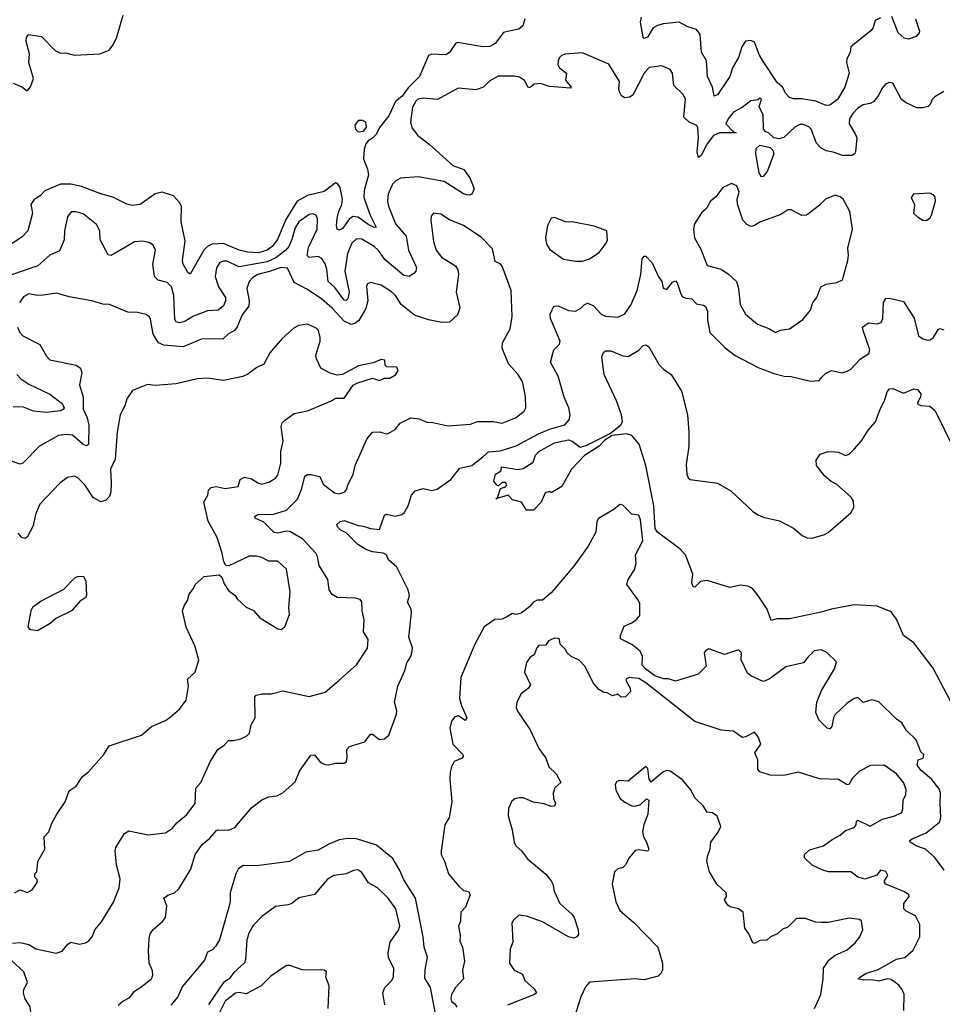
# Model space of a CAD drawing. Extents: x 1995161 to 2088924, y 769148 to 906007.
# Tile 165 of 256: x 2050053 to 2055317, y 806870 to 812490. Entities that reach past the tile are written whole.
import ezdxf

# ---------------------------------------------------------------- set-up
doc = ezdxf.new("R2010")
doc.units = 0

msp = doc.modelspace()

# ---------------------------------------------------------------- linework, layer by layer
at = {"layer": '0CON20XD'}
for points in [[(2052934.7, 812495), (2052924, 812455), (2052901.5, 812435), (2052844.8, 812424.8), (2052812.9, 812417.1), (2052765, 812353.8), (2052735, 812337.1), (2052695, 812335.6), (2052550.9, 812359.1), (2052540, 812355), (2052505, 812303.3), (2052485, 812288.6), (2052405, 812294.1), (2052384.7, 812285), (2052334.2, 812165), (2052269.3, 812100.7), (2052235, 812054.2), (2052197, 812023), (2052159.7, 811940.3), (2052106.7, 811875), (2052087.5, 811835), (2052066.4, 811813.6), (2052040.7, 811799.3), (2052028.3, 811781.7), (2052018.3, 811751.7), (2052013.6, 811695), (2052037.3, 811637.3), (2052044, 811605), (2052018.1, 811515), (2052016.6, 811475), (2052053.4, 811373.4), (2052087.1, 811305), (2052075, 811303.1), (2052040.3, 811320.3), (2051985, 811362.6), (2051955, 811366.8), (2051935, 811353.9), (2051895, 811297.5), (2051875, 811288.8), (2051865, 811294.4), (2051860.2, 811315), (2051864.4, 811355), (2051873.4, 811395), (2051891.1, 811435), (2051894.5, 811465), (2051881.2, 811531.2), (2051866.9, 811555), (2051855, 811558.3), (2051790.8, 811509.2), (2051694.1, 811485.9), (2051636.7, 811453.3), (2051570.9, 811349.1), (2051524.2, 811235), (2051492.9, 811195), (2051465.3, 811175), (2051415, 811160), (2051352.5, 811162.5), (2051305, 811175.3), (2051215, 811213.4), (2051151.7, 811208.3), (2051124.4, 811195), (2051103.8, 811175), (2051025, 811037.5), (2051013, 811047), (2050985.6, 811095), (2050982.2, 811115), (2050997.1, 811227.1), (2050973.8, 811336.2), (2050975.4, 811425), (2050965, 811445.8), (2050930.9, 811485), (2050865, 811505.6), (2050825, 811495.5), (2050740.8, 811435), (2050695, 811430.3), (2050665, 811436.6), (2050585, 811477.8), (2050515, 811496), (2050405, 811537.8), (2050345, 811550.8), (2050285, 811550.5), (2050197.1, 811512.9), (2050170, 811485), (2050135, 811463.8), (2050117.1, 811435), (2050126.2, 811385), (2050098.8, 811285), (2050065, 811248.2), (2049984, 811195)], [(2050015, 812127.8), (2050065.8, 812105.8), (2050095, 812083.3), (2050114.2, 812105.8), (2050130.8, 812155), (2050104.4, 812245), (2050109.2, 812295), (2050090, 812365), (2050091.2, 812388.8), (2050104.1, 812405.9), (2050177.5, 812395), (2050256.2, 812315), (2050285, 812298.8), (2050315, 812300), (2050365, 812286.7), (2050510, 812295), (2050564.1, 812315.9), (2050585, 812343.8), (2050605.9, 812384.1), (2050643.1, 812515)], [(2054965, 812500.4), (2054934.8, 812485.2), (2054923.2, 812445), (2054911.1, 812428.9), (2054795.8, 812335), (2054791.9, 812305), (2054772.5, 812265), (2054769.5, 812245), (2054786.1, 812185), (2054760.5, 812105), (2054719.6, 812035), (2054675, 812001.4), (2054655, 811999.4), (2054595, 812024.4), (2054515, 812039.1), (2054468.6, 812038.6), (2054445, 812046.2), (2054425, 812068), (2054405.4, 812105.4), (2054375, 812131.1), (2054293.1, 812255), (2054272, 812292), (2054245, 812361.2), (2054225, 812371.2), (2054195, 812366.7), (2054172.5, 812335), (2054153.8, 812275), (2054119.2, 812215), (2054103.8, 812165), (2054035, 812061.4), (2054014.4, 812054.4), (2054006.7, 812105), (2053978.2, 812165), (2053971.2, 812255), (2053942.7, 812305), (2053936.3, 812405), (2053915, 812433.8), (2053865, 812448.3), (2053815, 812475.6), (2053725, 812467.2), (2053692.3, 812457.7), (2053667.3, 812442.7), (2053635, 812390.5), (2053615, 812383.1), (2053609.8, 812389.8), (2053595.5, 812475), (2053600.5, 812505)], [(2055163.3, 812495), (2055186.2, 812425), (2055185, 812414.2), (2055168.5, 812395), (2055125, 812379.7), (2055098.9, 812385), (2055064.6, 812415), (2055028.3, 812508.3)], [(2054294.7, 811945), (2054272.9, 811995), (2054286.2, 812035), (2054275, 812042.5), (2054265, 812032.5), (2054225, 812026), (2054175, 811988), (2054125, 811962), (2054095, 811923.8), (2054082, 811895), (2054125, 811850), (2054140, 811845), (2054046.6, 811843.4), (2054011.9, 811828.1), (2053975, 811782), (2053942, 811715), (2053925, 811704.2), (2053918.5, 811735), (2053925.8, 811815), (2053922.3, 811872.3), (2053916, 811886), (2053872.5, 811905), (2053843, 811933), (2053852, 812038), (2053837.1, 812065), (2053785, 812113.8), (2053776.7, 812185), (2053765, 812205.8), (2053715.8, 812225.8), (2053645, 812217.3), (2053616.2, 812185), (2053550.6, 812059.4), (2053532.6, 812047.4), (2053505, 812044.4), (2053486.2, 812056.2), (2053475, 812077.5), (2053470.8, 812095), (2053475, 812137.5), (2053415, 812236.7), (2053265, 812300.3), (2053165, 812292.7), (2053143.8, 812286.2), (2053132.5, 812275), (2053124.3, 812255), (2053124.2, 812234.2), (2053133.3, 812215), (2053172.5, 812185), (2053167.5, 812145), (2053200, 812105), (2053195, 812100), (2053075, 812109.2), (2053025, 812125.6), (2052988.7, 812121.3), (2052965, 812102.5), (2052955, 812102.5), (2052933.4, 812143.4), (2052905, 812161.1), (2052875, 812168.2), (2052782.6, 812167.4), (2052735, 812141.2), (2052698.8, 812105), (2052655, 812089.5), (2052555, 812098.5), (2052436.1, 812033.9), (2052355, 812041.7), (2052325, 812036.6), (2052312.3, 812025), (2052295, 811991.4), (2052283.3, 811905), (2052291.7, 811871.7), (2052325, 811828.1), (2052389.5, 811779.5), (2052525, 811657.9), (2052586.7, 811635), (2052624, 811584), (2052646.9, 811525), (2052633.3, 811495), (2052622, 811488), (2052605, 811489.4), (2052585, 811496.4), (2052475, 811566.2), (2052326.8, 811593.2), (2052226.2, 811585), (2052199.3, 811570.7), (2052179.4, 811550.6), (2052155.6, 811495), (2052151.1, 811455), (2052157.8, 811425), (2052197.9, 811325), (2052257.1, 811255), (2052271.6, 811175), (2052316.7, 811075), (2052314, 811055), (2052301.2, 811041.2), (2052275, 811023.9), (2052245, 811029.6), (2052138.5, 811118.5), (2052097.6, 811175), (2052076.2, 811195), (2052005, 811236.8), (2051975, 811240), (2051947.7, 811215), (2051922.7, 811155), (2051908.4, 811055), (2051932.1, 810935), (2051925, 810896.2), (2051915, 810887.5), (2051905, 810888.6), (2051850.5, 810960.5), (2051813.8, 810995), (2051804.6, 811065.4), (2051795, 811095.5), (2051775.9, 811125.9), (2051755, 811138.1), (2051705, 811132.2), (2051693.9, 811143.9), (2051701.3, 811188.7), (2051749.6, 811295), (2051752.5, 811352.5), (2051744.4, 811374.4), (2051725, 811381.1), (2051705, 811377.3), (2051645, 811336.6), (2051625, 811302.5), (2051605.1, 811234.9), (2051588.4, 811195), (2051571.1, 811175), (2051515, 811131.5), (2051465, 811107.3), (2051305, 811080.2), (2051235, 811110.8), (2051215, 811111.8), (2051195, 811104.4), (2051175, 811073.8), (2051168.2, 811025), (2051187.5, 810965), (2051227.9, 810905), (2051226.8, 810885), (2051215, 810856.7), (2051185, 810832.8), (2051125, 810828.1), (2051045, 810797.8), (2050995, 810767.1), (2050965, 810760), (2050945, 810764.5), (2050938, 810778), (2050932.8, 810915), (2050918.5, 810965), (2050895, 810990), (2050843.8, 811003.8), (2050822.9, 811025), (2050813.2, 811095), (2050827.1, 811175), (2050815, 811202), (2050795, 811215.7), (2050755, 811225.6), (2050707.4, 811222.6), (2050679.4, 811205), (2050575, 811144.2), (2050557.5, 811147.5), (2050512.7, 811232.7), (2050509.5, 811285), (2050491.3, 811321.3), (2050415, 811382.2), (2050375, 811393.3), (2050346.6, 811393.4), (2050325.6, 811365), (2050309.5, 811285), (2050306.6, 811233.4), (2050279.8, 811170.2), (2050225, 811145.7), (2050155.8, 811084.2), (2050007.1, 811032.9)], [(2055325, 812080), (2055275, 812050), (2055260, 812035), (2055248, 812005), (2055236, 811995), (2055205, 811987.3), (2055172.4, 811987.6), (2055111.1, 812015), (2055085, 812034.6), (2055035, 812128.6), (2055015, 812131.4), (2054995.6, 812124.4), (2054972, 812098), (2054952.3, 812057.7), (2054926.3, 812023.7), (2054905, 812011.4), (2054865, 812003.1), (2054835, 811985.5), (2054805.6, 811955), (2054787.3, 811925), (2054786.4, 811895), (2054822.5, 811835), (2054828.5, 811815), (2054821.2, 811735), (2054816.5, 811723.5), (2054802.5, 811715), (2054748, 811715), (2054695, 811734.7), (2054655, 811741.7), (2054625.7, 811755.7), (2054598.7, 811785), (2054569.5, 811865), (2054555, 811878.9), (2054525, 811891.5), (2054505, 811891.5), (2054475, 811876.5), (2054412.7, 811817.2), (2054385, 811810.3), (2054356.1, 811816.1), (2054325, 811843.8), (2054309.5, 811849.5), (2054297.5, 811865), (2054294.7, 811945)], [(2051985, 811850), (2052015, 811853.3), (2052032.5, 811875), (2052027.5, 811905), (2052010, 811915), (2051985, 811913.8), (2051965, 811887.5), (2051968, 811865), (2051985, 811850)], [(2054285, 811593.8), (2054271.5, 811615), (2054253.8, 811725), (2054255.4, 811755), (2054275, 811773.6), (2054335, 811760), (2054349.1, 811745), (2054355.5, 811725), (2054317.4, 811622.6), (2054295, 811594), (2054285, 811593.8)], [(2054365, 810703.8), (2054393, 810717), (2054445, 810726), (2054521.4, 810778.6), (2054565, 810832.5), (2054578, 810875), (2054601.2, 810905), (2054623.3, 810965), (2054655, 810981.2), (2054715, 810989.2), (2054748, 811005), (2054778.1, 811115), (2054782.2, 811145), (2054778.1, 811185), (2054804.1, 811294.1), (2054788.8, 811395), (2054751.2, 811465), (2054735, 811479.2), (2054705, 811488.6), (2054650, 811465), (2054612.2, 811427.8), (2054542.5, 811375), (2054515, 811372), (2054455, 811404.2), (2054435, 811404), (2054395, 811378.5), (2054275, 811334.6), (2054245, 811314.5), (2054225, 811309.6), (2054201.4, 811321.4), (2054178.9, 811345), (2054147.6, 811437.6), (2054147.1, 811465), (2054158.2, 811505), (2054145, 811540.8), (2054115, 811555.6), (2054065, 811532.9), (2054025, 811478), (2053995, 811454), (2053969.4, 811410.6), (2053942.6, 811387.4), (2053902.5, 811325), (2053898.1, 811295), (2053903.5, 811245), (2053939.8, 811179.8), (2053975, 811086.9), (2054056.1, 811066.1), (2054097.8, 811037.8), (2054141.9, 810995), (2054154.5, 810955), (2054163.7, 810863.7), (2054195, 810809.2), (2054262.2, 810752.2), (2054327.7, 810727.7), (2054365, 810703.8)], [(2055225, 811343.3), (2055245, 811356.2), (2055255.6, 811375), (2055278.1, 811455), (2055276.9, 811476.9), (2055268.5, 811488.5), (2055245, 811499.4), (2055152.5, 811495), (2055140, 811475), (2055158, 811435), (2055153.3, 811385), (2055175, 811363.8), (2055206.1, 811346.1), (2055225, 811343.3)], [(2050621.7, 807798.3), (2050650, 807845), (2050675, 807858.9), (2050785, 807836.2), (2050885, 807848.6), (2050925, 807874.2), (2050950, 807905), (2051005, 807951.2), (2051053.4, 808016.6), (2051057.3, 808102.7), (2051085.8, 808135), (2051142.1, 808257.9), (2051183.3, 808325), (2051220.5, 808349.5), (2051245, 808376), (2051275, 808375.8), (2051315, 808385.8), (2051348.3, 808401.7), (2051365, 808417.5), (2051373.8, 808465), (2051395.8, 808505), (2051394.2, 808625), (2051402, 808635), (2051435, 808642.3), (2051487.8, 808642.2), (2051555, 808659.2), (2051705, 808625.8), (2051795, 808651.2), (2051873, 808717), (2051975, 808808), (2052038, 808902), (2052041.2, 808951.2), (2052014.2, 808995), (2052018.1, 809065), (2052007.1, 809115), (2052005, 809167.5), (2051995, 809180), (2051968.3, 809188.3), (2051865, 809192.5), (2051835, 809208.1), (2051818.8, 809235), (2051810.9, 809295), (2051761.8, 809375), (2051752.5, 809425), (2051742.5, 809445), (2051666.6, 809526.6), (2051595, 809567.9), (2051575, 809569.6), (2051525, 809559.1), (2051505, 809562.2), (2051445, 809621.5), (2051395.6, 809645), (2051394.4, 809655), (2051413, 809667), (2051495.1, 809665.1), (2051575, 809690.4), (2051637.7, 809752.3), (2051663.3, 809813.3), (2051680.4, 809885), (2051695, 809893.6), (2051715, 809893.5), (2051765, 809883.1), (2051785, 809838.2), (2051848.7, 809788.7), (2051875, 809782.9), (2051908.8, 809795), (2051920.3, 809809.7), (2051926, 809835), (2051956.2, 809893.8), (2051966.9, 809945), (2052033.1, 810095), (2052065, 810136), (2052107, 810137), (2052143.6, 810126.4), (2052155, 810128.8), (2052195, 810151.2), (2052223.7, 810186.3), (2052285, 810218.1), (2052332, 810212), (2052375, 810193.3), (2052410.9, 810190.9), (2052495, 810170.8), (2052625, 810180.8), (2052665, 810195.7), (2052755, 810196.2), (2052805, 810186.7), (2052881.9, 810218.1), (2052931.4, 810255), (2052940, 810275), (2052938.7, 810338.7), (2052921.8, 810425), (2052895, 810467.5), (2052841.5, 810525), (2052805.5, 810615), (2052807.8, 810645), (2052851.5, 810725), (2052863.5, 810795), (2052857.3, 810945), (2052805, 811082.5), (2052795, 811096.7), (2052765, 811110), (2052751.2, 811181.2), (2052685, 811249.2), (2052585, 811314.3), (2052505, 811347.5), (2052455, 811380.8), (2052413.9, 811386.1), (2052401.2, 811368.8), (2052398, 811345), (2052413.7, 811223.7), (2052429.4, 811175), (2052459.4, 811135), (2052539.4, 811085), (2052553, 811063), (2052557, 811037), (2052542.5, 810935), (2052564, 810845), (2052550, 810805), (2052505, 810763.1), (2052460.7, 810760.7), (2052386.3, 810776.3), (2052305, 810803.5), (2052228.9, 810865), (2052196.5, 810915), (2052175, 810936.7), (2052115, 810975.5), (2052055, 810989.2), (2052037, 810983), (2052031.1, 810968.9), (2052038.8, 810885), (2052027.9, 810842.1), (2051987, 810773), (2051965, 810755.6), (2051945, 810750), (2051905, 810768.8), (2051835, 810844.1), (2051775, 810896.2), (2051691.7, 810951.7), (2051619.9, 810989.9), (2051581.8, 811071.8), (2051545, 811074.7), (2051484.6, 811055.4), (2051412.2, 811035), (2051382.5, 811017.5), (2051362.3, 810995), (2051349.2, 810955), (2051362.8, 810885), (2051360, 810855), (2051322.9, 810805), (2051293.9, 810736.1), (2051279.2, 810715), (2051245, 810696.9), (2051212.7, 810667.3), (2051095, 810667.7), (2050985, 810622), (2050875, 810631.5), (2050845.3, 810645.3), (2050814.5, 810695), (2050800.2, 810780.2), (2050793.5, 810793.5), (2050775, 810806.9), (2050725, 810818.5), (2050669.7, 810819.7), (2050565, 810864), (2050526.8, 810866.8), (2050465, 810884.4), (2050335, 810907.8), (2050265, 810928.2), (2050187.6, 810917.6), (2050155, 810915.7), (2050105, 810925.6), (2050075, 810907.5), (2050051.9, 810875)], [(2053225, 811111.9), (2053265, 811112.5), (2053304.2, 811125.8), (2053358.8, 811161.2), (2053400, 811215), (2053407, 811233), (2053402, 811285), (2053331.4, 811311.4), (2053215, 811333.3), (2053166.2, 811336.2), (2053105, 811361.2), (2053085, 811356.7), (2053064, 811315), (2053052.9, 811245), (2053059.1, 811209.1), (2053077.6, 811177.6), (2053155, 811123.3), (2053225, 811111.9)], [(2050614, 806865), (2050641.9, 806888.1), (2050682.2, 806907.8), (2050707.5, 806945), (2050745, 806966.7), (2050805.7, 807015), (2050812.5, 807035), (2050810.7, 807060.7), (2050792.5, 807105), (2050788.8, 807175), (2050791.2, 807245), (2050798.3, 807271.7), (2050815, 807296.7), (2050868, 807342), (2050885.4, 807364.6), (2050892.2, 807432.2), (2050876.2, 807475), (2050897.6, 807492.4), (2050935.8, 807505), (2050960.7, 807529.3), (2051028.7, 807641.3), (2051055, 807724), (2051095, 807782.5), (2051135, 807815.7), (2051175, 807861.4), (2051185, 807865.8), (2051245, 807863.1), (2051280.6, 807879.4), (2051375, 807991.2), (2051435, 808036), (2051475, 808053.8), (2051519.5, 808059.5), (2051555, 808077.5), (2051625, 808140), (2051648.9, 808201.1), (2051715, 808290.9), (2051735, 808293.8), (2051770, 808250), (2051795, 808238.1), (2051815, 808236.7), (2051855, 808246.7), (2051904.2, 808245.8), (2051915.5, 808254.5), (2051921.4, 808275), (2051918.8, 808325), (2051935, 808342), (2052022.9, 808367.1), (2052055, 808412), (2052065, 808412), (2052105, 808380.4), (2052134, 808385), (2052160, 808405), (2052203.3, 808525), (2052204.3, 808545), (2052192.2, 808595), (2052211.1, 808685), (2052249.5, 808775), (2052261.1, 808818.9), (2052284.6, 808855), (2052290.4, 808875), (2052293.8, 808905), (2052273.1, 808965), (2052287.5, 809105), (2052285.6, 809125), (2052265.8, 809165), (2052276.1, 809203.9), (2052270, 809235), (2052205.4, 809365), (2052157.6, 809407.6), (2052145.3, 809435.3), (2052126.7, 809445), (2052065, 809453.1), (2052028.8, 809465), (2051982, 809495), (2051915, 809560.8), (2051885, 809575.7), (2051866.2, 809595), (2051861.7, 809608.3), (2051881.2, 809625), (2051905, 809630.8), (2051985, 809602.1), (2052015, 809599.2), (2052055, 809584.7), (2052105, 809579.5), (2052135, 809662.5), (2052145, 809666.9), (2052195, 809656.5), (2052232.5, 809665), (2052245.7, 809674.3), (2052270, 809715), (2052288.2, 809775), (2052309.7, 809800.3), (2052355, 809814.7), (2052405, 809802.5), (2052435, 809810), (2052512.9, 809865), (2052565, 809930.9), (2052633.1, 809945), (2052695, 809994.2), (2052726.9, 810023.1), (2052795, 810028.3), (2052885, 810057.1), (2053013.5, 810126.5), (2053075, 810151.8), (2053162.6, 810177.4), (2053188.1, 810205), (2053193.3, 810235), (2053185.5, 810275), (2053158.9, 810335), (2053125.6, 810455), (2053081.2, 810535), (2053100, 810605), (2053132.3, 810637.7), (2053137.5, 810655), (2053080.8, 810785), (2053080.3, 810809.7), (2053100, 810855), (2053125, 810857.5), (2053185, 810829.4), (2053225, 810827.1), (2053255, 810843.1), (2053275.8, 810865), (2053295, 810871.8), (2053326, 810856), (2053369.8, 810809.8), (2053395, 810796.9), (2053465, 810791.9), (2053505, 810811.4), (2053538.9, 810861.1), (2053576.4, 810943.6), (2053597.1, 811035), (2053604.5, 811125), (2053615, 811139.2), (2053625, 811140), (2053661.6, 811101.6), (2053695, 811026), (2053716.7, 810995), (2053725, 810957.5), (2053745, 810950), (2053778.3, 810991.7), (2053795, 811000), (2053805, 810987.5), (2053824.5, 810924.5), (2053835, 810908.8), (2053855, 810900), (2053887.3, 810897.3), (2053915, 810868.6), (2053955, 810860.6), (2053965, 810852.9), (2053977, 810827), (2053977.5, 810775), (2053990.8, 810705), (2054077.2, 810617.2), (2054135, 810572.9), (2054266.7, 810505), (2054355, 810470.6), (2054414.2, 810455.8), (2054455, 810453.3), (2054565, 810426.5), (2054615, 810430), (2054629.3, 810449.3), (2054650.3, 810469.7), (2054685, 810488), (2054744.2, 810474.2), (2054775, 810482.9), (2054795, 810496), (2054847.5, 810552.5), (2054897.1, 810585), (2054902.9, 810605), (2054864.5, 810715), (2054862.5, 810735), (2054895, 810760.5), (2054945, 810754.5), (2054967.8, 810762.2), (2054977.5, 810785), (2054981.5, 810875), (2054995, 810898.8), (2055015, 810900.8), (2055095, 810881.2), (2055157, 810787), (2055180.8, 810685), (2055205, 810667.8), (2055235, 810660), (2055248.2, 810661.8), (2055265.5, 810674.5), (2055295, 810722.5), (2055305, 810727.5), (2055325, 810720)], [(2051512.5, 809872.5), (2051525, 809890), (2051542.1, 809957.9), (2051543.2, 810025), (2051555.5, 810085), (2051544.6, 810165), (2051551.3, 810188.7), (2051565.4, 810204.6), (2051618.8, 810241.2), (2051695, 810257.1), (2051832.5, 810315), (2051855, 810330), (2051905, 810330), (2051955, 810403.3), (2051975.7, 810414.3), (2052065, 810443.8), (2052105, 810430), (2052135, 810443.3), (2052165, 810443.3), (2052197.7, 810462.3), (2052212.5, 810485), (2052205, 810506.2), (2052147.5, 810507.5), (2052138.3, 810518.3), (2052136.4, 810546.4), (2052115, 810550), (2052069.2, 810530.8), (2051985.7, 810514.3), (2051895, 810464), (2051865, 810460), (2051825, 810472), (2051771.3, 810501.3), (2051745.6, 810555), (2051742.2, 810575), (2051766.5, 810655), (2051766.5, 810675), (2051757.5, 810715), (2051745, 810730), (2051695, 810751.5), (2051645, 810744.2), (2051618.7, 810731.3), (2051550.6, 810669.4), (2051480.9, 810589.1), (2051446.4, 810523.6), (2051405.6, 810504.4), (2051355, 810466), (2051325.8, 810454.2), (2051215, 810430), (2051125, 810444), (2051065, 810439.2), (2050945, 810411.5), (2050825, 810402.2), (2050782.7, 810407.3), (2050695.9, 810374.1), (2050664.2, 810325), (2050652.9, 810285), (2050626.7, 810235), (2050610, 810135), (2050598.3, 809981.7), (2050571.5, 809925), (2050573.9, 809846.1), (2050573.3, 809795), (2050565, 809767.5), (2050545, 809746.5), (2050515, 809736.9), (2050472.7, 809762.7), (2050423.8, 809835), (2050385, 809874.4), (2050365, 809884.3), (2050325, 809875.8), (2050282.5, 809845), (2050168.1, 809725), (2050143.6, 809665), (2050129.7, 809600.3), (2050095, 809536.7), (2050085, 809528.8), (2050065, 809533.8), (2050045, 809558.8)], [(2050040.6, 810735), (2050053.1, 810705), (2050071.4, 810685), (2050166.9, 810635), (2050205, 810568.8), (2050225, 810549.2), (2050375, 810517.5), (2050400.4, 810500.4), (2050407.1, 810475), (2050394.7, 810405), (2050416, 810336), (2050415.9, 810265), (2050435.3, 810225), (2050447.3, 810175), (2050445.6, 810065), (2050435, 810057.5), (2050415, 810065.5), (2050355, 810118.5), (2050318.3, 810121.7), (2050275, 810115.6), (2050165, 810055.8), (2050070.9, 809959.1), (2050055, 809952), (2049816.7, 810035)], [(2055365, 808596), (2055265, 808787.8), (2055155, 808932.2), (2055095.5, 808975.5), (2055055, 809068.8), (2055025, 809110), (2054945, 809143.1), (2054815, 809149.4), (2054685, 809125.9), (2054625, 809107.5), (2054445, 809070.6), (2054375, 809070.4), (2054340.5, 809060.5), (2054317.7, 809125), (2054263.8, 809205), (2054233.4, 809243.4), (2054207.3, 809257.3), (2054165, 809262.8), (2054105, 809248.7), (2053975, 809289.6), (2053937.8, 809282.2), (2053905, 809250), (2053895, 809253.3), (2053888.6, 809275), (2053893.5, 809325), (2053851.9, 809435), (2053819.5, 809469.5), (2053692.5, 809565), (2053678.6, 809585), (2053670.3, 809715), (2053625.7, 809945.7), (2053586.8, 810066.8), (2053545, 810116.2), (2053515, 810126.7), (2053432.7, 810117.3), (2053390.6, 810089.4), (2053358.9, 810055), (2053275, 810002.8), (2053200.4, 809925), (2053146.7, 809825), (2053085, 809790), (2053075, 809797.5), (2053050.7, 809789.3), (2053027.5, 809735), (2052985, 809690), (2052945, 809690), (2052916.4, 809736.4), (2052865, 809750), (2052840, 809775), (2052770, 809755), (2052780, 809760), (2052797, 809813), (2052825, 809823.3), (2052832.5, 809835), (2052825, 809847.5), (2052805, 809847.5), (2052785, 809830), (2052775, 809832.5), (2052757.5, 809855), (2052767.5, 809895), (2052800, 809915), (2052801.7, 809938.3), (2052895, 809923.3), (2052925, 809927.5), (2052982.5, 809965), (2052996, 810005), (2053014.4, 810025), (2053105, 810075.3), (2053185, 810091.6), (2053204.4, 810085), (2053250, 810050), (2053285, 810059.5), (2053422.2, 810127.8), (2053482.9, 810177.1), (2053491.8, 810195), (2053487.5, 810235), (2053457.8, 810315), (2053388.1, 810465), (2053375.3, 810564.7), (2053381.5, 810588.5), (2053395, 810599.6), (2053425, 810600.5), (2053495, 810571.8), (2053525, 810566.5), (2053585, 810603.3), (2053609.5, 810630.5), (2053625, 810633.8), (2053642.1, 810622.1), (2053700.6, 810520.6), (2053725.5, 810495), (2053770.4, 810465), (2053828.9, 810368.9), (2053862.8, 810235), (2053870.6, 810135), (2053870.3, 810055), (2053855, 809950), (2053859.2, 809895), (2053867.3, 809875), (2053878.9, 809865), (2054035, 809844), (2054110.9, 809800.9), (2054234.8, 809684.8), (2054265, 809663.5), (2054295, 809650.8), (2054389, 809629), (2054468.3, 809588.3), (2054516.9, 809545), (2054545, 809532.9), (2054575, 809530.7), (2054645, 809550.5), (2054665, 809562.1), (2054794.7, 809675), (2054812.7, 809705), (2054811, 809741), (2054797.9, 809765), (2054715, 809836.7), (2054683.8, 809853.8), (2054645, 809886.2), (2054599.2, 809945), (2054598.1, 809975), (2054620.4, 810009.6), (2054665, 810025.6), (2054705, 810022.9), (2054725, 810020.8), (2054765, 810002), (2054785, 810010.3), (2054815, 810037.7), (2054855, 810085.5), (2054893.4, 810146.6), (2054936.1, 810193.9), (2054962.3, 810267.7), (2054987.5, 810315), (2055001.5, 810365), (2055015, 810382.5), (2055035, 810384.5), (2055095, 810357.5), (2055155, 810382.2), (2055175, 810378.9), (2055194.3, 810354.3), (2055191.9, 810335), (2055175.7, 810305), (2055177.1, 810295), (2055195, 810287.3), (2055245, 810283.8), (2055277.1, 810257.1), (2055433.3, 809935)], [(2050036.9, 810465), (2050060.2, 810440.2), (2050105, 810409.1), (2050225, 810351.8), (2050295, 810298.9), (2050306, 810275), (2050300.5, 810265), (2050285, 810257.8), (2050205, 810248.4), (2050131.2, 810255), (2050075, 810277.9), (2050015, 810279.9)], [(2050023.6, 807506.4), (2050055, 807522.5), (2050095, 807507.5), (2050125, 807522.5), (2050152.5, 807565), (2050151.7, 807581.7), (2050140, 807595), (2050140, 807615), (2050150, 807625), (2050156.7, 807685), (2050196, 807755), (2050192.5, 807825), (2050218.9, 807855), (2050236.4, 807903.6), (2050264.7, 807955.3), (2050312.2, 808025), (2050335, 808088.8), (2050375, 808115.7), (2050410.8, 808169.2), (2050445, 808195.8), (2050533.8, 808295), (2050563.8, 808345), (2050747.5, 808405), (2050804.2, 808455.8), (2050885, 808488.8), (2050912.3, 808507.7), (2050965, 808553.8), (2051002.9, 808605), (2051016.7, 808685), (2051011.2, 808725), (2051054.1, 808765.9), (2051074.2, 808835), (2051052.5, 808915), (2051002.7, 809022.7), (2050982.5, 809115), (2050991.2, 809145), (2051010, 809175), (2051019.3, 809210.7), (2051045, 809242.5), (2051055, 809266.7), (2051105, 809312.5), (2051191.7, 809321.7), (2051207, 809307), (2051219.3, 809269.3), (2051245, 809232.5), (2051283, 809203), (2051294.1, 809184.1), (2051345, 809136.2), (2051387, 809117), (2051422.5, 809075), (2051525, 809012), (2051545, 809010), (2051566, 809025), (2051592.5, 809095), (2051588, 809135), (2051595.6, 809225), (2051575, 809353.3), (2051525, 809400), (2051475, 809398.6), (2051435, 809420), (2051405, 809427.5), (2051363, 809427), (2051247, 809373), (2051230, 809375), (2051217.5, 809395), (2051208.8, 809445), (2051178.8, 809535), (2051127.5, 809627.5), (2051103.5, 809735), (2051127.1, 809775), (2051129.5, 809805), (2051145, 809820.5), (2051174.4, 809824.4), (2051225, 809814.5), (2051300, 809825), (2051310.6, 809865), (2051335, 809878.5), (2051375, 809869.5), (2051415, 809843.8), (2051435, 809839.2), (2051475, 809850), (2051512.5, 809872.5)], [(2055326.8, 807635), (2055275, 807707.8), (2055221.2, 807755), (2055168.1, 807775), (2055134.3, 807795), (2055132.5, 807805), (2055144.2, 807815), (2055225, 807848.8), (2055300.5, 807909.5), (2055309.2, 807935), (2055304.6, 808015.4), (2055307.3, 808075), (2055299.6, 808099.6), (2055254.4, 808155), (2055195.6, 808205), (2055174.3, 808235), (2055180, 808265), (2055207.5, 808275), (2055212.5, 808295), (2055195, 808310), (2055168.7, 808378.7), (2055113.2, 808433.2), (2055086.6, 808476.6), (2055055, 808498), (2054955, 808596.2), (2054915, 808606.9), (2054865, 808592.5), (2054835, 808620), (2054815, 808615.7), (2054772.4, 808587.6), (2054705, 808524.2), (2054695.5, 808505), (2054687.1, 808455), (2054675, 808442.2), (2054660.8, 808445), (2054612.9, 808492.9), (2054595.3, 808535), (2054601.1, 808595), (2054628.5, 808661.5), (2054702.2, 808785), (2054714, 808825), (2054658.1, 808878.1), (2054625, 808892.9), (2054585, 808886.9), (2054548.8, 808851.2), (2054525, 808818.5), (2054423.6, 808796.4), (2054330, 808725), (2054295, 808712), (2054224.1, 808744.1), (2054205, 808760), (2054170, 808835), (2054171.2, 808875), (2054155, 808893.8), (2054075, 808866.2), (2053985, 808898.2), (2053965, 808886.9), (2053958.4, 808875), (2053970, 808800), (2053923.8, 808755), (2053795, 808713.3), (2053755, 808726.7), (2053728.3, 808728.3), (2053676.7, 808745), (2053623.1, 808785), (2053604.6, 808805), (2053606.5, 808855), (2053592.5, 808885), (2053545, 808924.2), (2053480.6, 808955), (2053480.9, 808975), (2053502, 809028), (2053545, 809046.7), (2053575, 809068.8), (2053590.9, 809089.1), (2053591.9, 809115), (2053591.6, 809155), (2053584.2, 809175), (2053516.1, 809265), (2053525, 809294.4), (2053561, 809349), (2053569.4, 809385), (2053565.8, 809435), (2053607.8, 809515), (2053594.2, 809634.2), (2053585, 809662.5), (2053545, 809666.7), (2053495, 809718.8), (2053477, 809723), (2053442, 809695), (2053355, 809643.6), (2053346.4, 809625), (2053340.3, 809565), (2053295.6, 809485), (2053215, 809370.6), (2053085, 809218.1), (2053035, 809176.7), (2053005, 809176), (2052985, 809165.8), (2052961.9, 809138.1), (2052915, 809102.5), (2052885, 809093.8), (2052865, 809101.2), (2052831.7, 809081.7), (2052805, 809068), (2052763, 809067), (2052703.8, 809025), (2052650, 808925), (2052570.5, 808735), (2052562.7, 808615), (2052572.8, 808575), (2052603.6, 808505), (2052595, 808490), (2052555.7, 808515.7), (2052535, 808510.6), (2052515.7, 808485), (2052506.5, 808446.5), (2052523.8, 808355), (2052580.8, 808295), (2052584, 808285), (2052576.7, 808275), (2052532.5, 808255), (2052515.8, 808224.2), (2052508.4, 808195), (2052506.6, 808155), (2052518.2, 808025), (2052502.5, 807935), (2052478.6, 807895), (2052457.1, 807745), (2052458.6, 807725), (2052477.6, 807687.6), (2052490, 807645)], [(2050155, 809003.8), (2050226.7, 809045), (2050257.3, 809072.7), (2050355, 809118.8), (2050403.6, 809176.4), (2050432.5, 809195), (2050436.7, 809205), (2050432.5, 809285), (2050419.3, 809309.3), (2050385, 809312.5), (2050365, 809302.5), (2050302.3, 809237.7), (2050175, 809171.2), (2050126.7, 809135), (2050116.2, 809115), (2050100, 809025), (2050104.3, 809014.3), (2050115, 809008.8), (2050155, 809003.8)], [(2054880, 807045), (2054951.7, 807068.3), (2055055, 807127.5), (2055102.6, 807137.4), (2055151.3, 807178.7), (2055188.5, 807255), (2055189.5, 807325), (2055164.7, 807374.7), (2055111.3, 807401.3), (2055097.1, 807415), (2055097.5, 807445), (2055128.8, 807485), (2055126, 807495), (2055101.8, 807511.8), (2054995, 807554.5), (2054987.5, 807565), (2054986.2, 807575), (2055005.5, 807605), (2054995, 807628.6), (2054965, 807636.2), (2054944, 807606), (2054875, 807583.6), (2054834.6, 807594.6), (2054795, 807625.5), (2054666.7, 807626.7), (2054635.6, 807635.6), (2054575, 807663.8), (2054530, 807705), (2054530, 807725), (2054558.8, 807751.2), (2054640, 807775), (2054688.9, 807811.1), (2054733.8, 807835), (2054765, 807860.8), (2054815, 807878.8), (2054826, 807895), (2054826.7, 807915), (2054835, 807921.2), (2054905, 807885.7), (2054975, 807926.7), (2055045.3, 807944.7), (2055085.5, 807964.5), (2055092.2, 807985), (2055093.5, 808036.5), (2055109.4, 808065), (2055110.9, 808095), (2055095.5, 808135), (2055056.5, 808185), (2054985, 808234.6), (2054906.4, 808233.6), (2054845, 808200), (2054805, 808161.2), (2054785, 808126.7), (2054775, 808122), (2054725, 808152.9), (2054615.7, 808155.7), (2054496.1, 808193.9), (2054413.6, 808176.4), (2054335, 808176.7), (2054275.8, 808195.8), (2054265, 808212.5), (2054264.3, 808264.3), (2054246.7, 808305), (2054282.5, 808355), (2054266, 808396), (2054245, 808423.3), (2054195, 808396), (2054175, 808392), (2054125, 808428), (2054055.5, 808434.5), (2053905, 808483.7), (2053625.8, 808705), (2053585, 808729.2), (2053530, 808735), (2053513.6, 808725), (2053513.8, 808713.8), (2053536, 808675), (2053537.5, 808655), (2053510, 808625), (2053485, 808622.5), (2053465, 808640), (2053435, 808630), (2053405, 808647.5), (2053385, 808650), (2053357.3, 808667.3), (2053325.8, 808705), (2053278.5, 808798.5), (2053245, 808833.8), (2053200, 808855), (2053176, 808875), (2053165, 808896.7), (2053137.5, 808925), (2053132.5, 808952.5), (2053125, 808957.5), (2053105, 808958.8), (2053070, 808945), (2053055, 808920), (2053015, 808917.5), (2053003.3, 808905), (2052987.5, 808865), (2052965, 808852), (2052945, 808820), (2052933.6, 808765), (2052966.8, 808693.2), (2052955.8, 808675), (2052915, 808642), (2052888.5, 808595), (2052885, 808563.3), (2052892.7, 808542.7), (2052966.4, 808436.4), (2053015, 808330), (2053054.4, 808275), (2053072.2, 808225), (2053112.9, 808185), (2053140, 808135), (2053105.8, 808105), (2053097.5, 808075), (2053098.6, 808045), (2053110, 808015), (2053105, 808000), (2053085, 807998), (2053045, 808014.3), (2052985, 808022.5), (2052925, 808047.5), (2052905, 808048.8), (2052878.3, 808041.7), (2052861.2, 808028.8), (2052842.1, 807987.9), (2052840, 807945), (2052862.5, 807865), (2052874, 807795), (2052884.2, 807774.2), (2052915.7, 807745.7), (2052950.3, 807700.3), (2053055, 807612), (2053084.4, 807575), (2053095.6, 807555), (2053102.3, 807515), (2053133.8, 807445), (2053202.5, 807385), (2053215.9, 807365.9), (2053238.6, 807295), (2053241.2, 807268.8), (2053232.5, 807255), (2053215, 807246.7), (2053185, 807254.2), (2053035, 807340), (2052945, 807373.3), (2052901.7, 807378.3), (2052869.5, 807350.5), (2052861.2, 807335), (2052866.9, 807225), (2052851.4, 807185), (2052846.9, 807105), (2052874.3, 807065), (2052921.3, 807041.3), (2052934.3, 807005), (2052987.6, 806957.6), (2053002, 806935), (2052990, 806925), (2052836, 806865)], [(2054587.8, 806845), (2054624.6, 806925), (2054637.9, 807015), (2054639.3, 807075), (2054669.2, 807120.8), (2054705, 807149.5), (2054775, 807181.2), (2054819.7, 807220.3), (2054845.7, 807254.3), (2054864, 807295), (2054855, 807343.3), (2054844.1, 807354.1), (2054785, 807361.2), (2054665, 807336), (2054625, 807336), (2054595, 807339.2), (2054535, 807358.6), (2054485, 807359.2), (2054435, 807310), (2054405, 807298), (2054377.3, 807272.7), (2054337.5, 807255), (2054315, 807236.2), (2054275, 807234), (2054245, 807216.7), (2054235, 807220), (2054212.7, 807272.7), (2054191.2, 807305), (2054180, 807395), (2054154, 807415), (2054106.5, 807426.5), (2054094.2, 807435), (2054073.8, 807465), (2054086.2, 807485), (2054083.8, 807505), (2054030, 807555), (2053988, 807625), (2053973.8, 807685), (2053977.3, 807712.7), (2053993, 807757), (2053996.7, 807795), (2054038.1, 807851.9), (2054053.8, 807885), (2054033, 807943), (2054005, 807963.3), (2053975, 807966.7), (2053951.7, 808001.7), (2053907, 808047), (2053881.2, 808095), (2053835, 808151.2), (2053765, 808201.2), (2053745, 808203.8), (2053725, 808196), (2053655, 808137.5), (2053643.9, 808153.9), (2053636.4, 808216.4), (2053625, 808227.5), (2053525, 808143.3), (2053475, 808146.2), (2053459.3, 808140.7), (2053451.2, 808125), (2053455, 808092.5), (2053478.8, 808045), (2053505, 808023.3), (2053545, 808003.3), (2053565, 808000), (2053595, 808010), (2053628.3, 808041.7), (2053642.5, 808035), (2053637.1, 807955), (2053614.1, 807894.1), (2053606.7, 807855), (2053611.2, 807825), (2053630, 807795), (2053642.5, 807755), (2053636.7, 807743.3), (2053585, 807751.2), (2053565, 807746.7), (2053530, 807705), (2053510, 807665), (2053495, 807651.2), (2053466.4, 807643.6), (2053447.5, 807625), (2053434, 807555), (2053454, 807455), (2053476.2, 807405), (2053555, 807339.2), (2053694.3, 807195), (2053720, 807105), (2053720.5, 807065), (2053711.9, 807045), (2053695, 807029.5), (2053615, 807009.2), (2053565, 807015.6), (2053304.2, 806995.8), (2053280.3, 806969.7), (2053255, 806912.5), (2053202, 806745)], [(2050011.7, 807218.3), (2050055, 807223.3), (2050105, 807211.8), (2050145.3, 807185.3), (2050261.2, 807161.2), (2050295, 807173.5), (2050325, 807211.1), (2050345, 807224.5), (2050395, 807212.9), (2050429.3, 807220.7), (2050445, 807230.8), (2050465.8, 807255), (2050481.9, 807295), (2050519.8, 807340.2), (2050587.4, 807452.6), (2050620.6, 807535), (2050625.6, 807585), (2050604.4, 807665), (2050597.5, 807745), (2050601.2, 807765), (2050621.7, 807798.3)], [(2052426.2, 806815), (2052397.5, 806965), (2052365, 807018), (2052366.2, 807066.2), (2052378.9, 807138.9), (2052360, 807195), (2052354.7, 807255), (2052311.5, 807475), (2052245, 807580), (2052222.8, 807632.8), (2052182.3, 807702.3), (2052088.9, 807778.9), (2051975, 807814.1), (2051925, 807815.3), (2051875, 807807.5), (2051816.1, 807783.9), (2051755, 807749.5), (2051685, 807737.5), (2051592.5, 807685), (2051405, 807659.1), (2051328.3, 807661.7), (2051299.2, 807640.8), (2051285.9, 807614.1), (2051253.5, 807505), (2051254.4, 807455.6), (2051246.9, 807425), (2051193.2, 807236.8), (2051170.3, 807199.7), (2051155, 807183.3), (2051125, 807167.5), (2051107.6, 807122.4), (2050980.7, 806969.3), (2050955, 806912), (2050916, 806865)], [(2052135.8, 806865.8), (2052124.4, 806935), (2052135.7, 806965), (2052175, 807004), (2052185.6, 807025), (2052188.1, 807075), (2052157.1, 807135), (2052154.4, 807165.6), (2052166.9, 807225), (2052215, 807292), (2052222.2, 807317.8), (2052198.5, 807415), (2052155.7, 807475), (2052093.8, 807535), (2052042.5, 807562.5), (2052005, 807622.9), (2051982.5, 807637.5), (2051956.8, 807633.2), (2051915.5, 807614.5), (2051845, 807605.6), (2051811.4, 807585), (2051734.5, 807495.5), (2051645, 807476.9), (2051605, 807445.7), (2051585, 807437.5), (2051512.3, 807427.7), (2051435, 807371.2), (2051385, 807320), (2051360, 807275), (2051349.1, 807235), (2051342.2, 807125), (2051335, 807106.4), (2051275, 807051.5), (2051248.7, 807015), (2051216.7, 806993.3), (2051130.9, 806869.1)], [(2052490, 807645), (2052498.8, 807615), (2052555.8, 807545.8), (2052585, 807520), (2052613, 807513), (2052622.5, 807495), (2052596.2, 807425), (2052570, 807395), (2052568, 807345), (2052556.2, 807315), (2052565.8, 807265), (2052565, 807230), (2052580, 807195), (2052590, 807115), (2052580, 807065), (2052585.7, 807015), (2052540, 806965), (2052517.5, 806925), (2052513, 806903), (2052517.5, 806885), (2052535, 806872.5), (2052547, 806853)], [(2049998.6, 806551.4), (2050059.2, 806670.8), (2050102.9, 806755), (2050117, 806823), (2050112.9, 806855), (2050083.1, 806905), (2050074.5, 806935), (2050077.1, 806955), (2050097.1, 806995), (2050076, 807055), (2049978.8, 807145)], [(2051813.8, 806845), (2051818, 806975), (2051800, 807025), (2051802.5, 807055), (2051790, 807065), (2051665, 807065.8), (2051595, 807091.2), (2051575, 807091.2), (2051485, 807030), (2051430, 806975), (2051345, 806930), (2051305, 806937.1), (2051285, 806933.6), (2051225, 806887.5), (2051188.8, 806815)], [(2055096.6, 806833.4), (2055098.9, 806925), (2055088.5, 806955), (2055069.5, 806979.5), (2055025, 807011.2), (2055005, 807014.6), (2054955, 807001.2), (2054915, 807009.6), (2054867.3, 807007.3), (2054842.3, 807012.3), (2054837.5, 807015), (2054846.2, 807025), (2054880, 807045)]]:
    msp.add_lwpolyline(points, dxfattribs=at)

doc.saveas('drawing.dxf')
